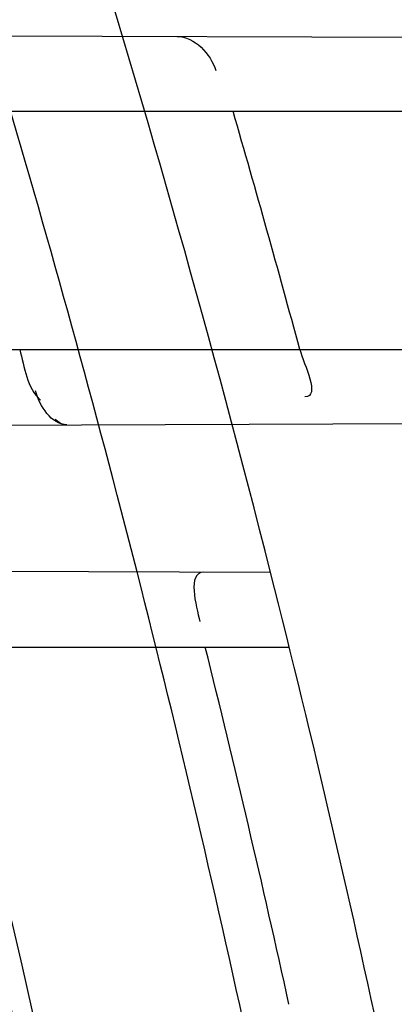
# Model space of a CAD drawing. Header units: millimetres. Extents: x 0 to 297, y 0 to 210.
# Tile 50 of 256: x 145.2265 to 145.2375, y 91.1525 to 91.1815. Entities that reach past the tile are written whole.
import ezdxf

# ---------------------------------------------------------------- set-up
doc = ezdxf.new("R2010")
doc.units = ezdxf.units.MM
doc.header["$LTSCALE"] = 16.335
doc.layers.get('0').update_dxf_attribs({"linetype": 'CONTINUOUS'})
for name, color, linetype in [('01_GLOBAL', 7, 'CONTINUOUS'), ('INTFCLR_1', 7, 'CONTINUOUS'), ('INTFCLR_144815', 7, 'CONTINUOUS')]:
    doc.layers.add(name, color=color, linetype=linetype)

msp = doc.modelspace()

# ---------------------------------------------------------------- linework, layer by layer
at = {"color": 7, "linetype": 'Continuous'}
msp.add_circle((145.8748034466, 92.1344639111), 2.66, dxfattribs=at)
at = {"color": 9, "linetype": 'Continuous'}
msp.add_arc((145.8748034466, 92.1344639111), 2.6259090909, 182.9674534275, 267.0325465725, dxfattribs=at)
at = {"layer": '01_GLOBAL', "color": 7, "linetype": 'Continuous'}
msp.add_circle((145.8748034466, 92.1344639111), 2.695, dxfattribs=at)
at = {"layer": 'INTFCLR_1', "color": 9, "linetype": 'Continuous'}
for p, q in [((145.2069335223, 91.1810558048), (145.268307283, 91.1808415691)), ((145.2087624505, 91.17876820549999), (145.2688339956, 91.17876820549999)), ((145.2108577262, 91.17176820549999), (145.2706262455, 91.17176820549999)), ((145.2104119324, 91.1694927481), (145.271158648, 91.169704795)), ((145.2338381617, 91.16521188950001), (145.2095157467, 91.1652967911)), ((145.2094353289, 91.1630182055), (145.2343878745, 91.1630182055))]:
    msp.add_line(p, q, dxfattribs=at)
at = {"layer": 'INTFCLR_1', "color": 7, "linetype": 'Continuous'}
msp.add_lwpolyline([(145.2275031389, 91.1697225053), (145.2275444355, 91.16968735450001), (145.2275850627, 91.1696561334), (145.2276250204, 91.16962892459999), (145.2276644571, 91.16960575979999), (145.2277032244, 91.16958676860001), (145.2277408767, 91.1695720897), (145.2277772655, 91.1695617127), (145.2278125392, 91.1695555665), (145.227846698, 91.16955360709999)], dxfattribs=at)
at = {"layer": 'INTFCLR_1', "color": 6, "linetype": 'Continuous'}
for centre, radius, start, end in [((144.8596077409, 91.07026820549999), 0.4224162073, 270, 90.00000002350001), ((144.8596077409, 91.07026820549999), 0.4014439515, 270, 90.00000002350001), ((144.8590283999, 91.0702703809), 0.3891373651, 15.1191837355, 16.189568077), ((144.8596077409, 91.07026820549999), 0.3860864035, 11.9691311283, 14.2357984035), ((144.8599389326, 91.07027231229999), 0.3833655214, 12.3883355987, 14.0002124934)]:
    msp.add_arc(centre, radius, start, end, dxfattribs=at)
at = {"layer": 'INTFCLR_1', "color": 9, "linetype": 'Continuous'}
for centre, radius, start, end in [((144.8596077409, 91.07026820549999), 0.3860864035, 14.2357984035, 17.3348347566), ((144.8630307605, 91.0702689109), 0.3729410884, 346.8723352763, 13.1275089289), ((144.8629710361, 91.07026820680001), 0.3699364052, 346.8756062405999, 13.1243934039)]:
    msp.add_arc(centre, radius, start, end, dxfattribs=at)
for points, knots in [([(145.235167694, 90.93964664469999), (145.2359987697, 90.94190808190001), (145.2376274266, 90.94647450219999), (145.2407305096, 90.9557351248), (145.2457654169, 90.9723575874), (145.2504341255, 90.9918676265), (145.2535169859, 91.00930456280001), (145.2548129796, 91.01820820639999), (145.2554818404, 91.0233579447), (145.2570256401, 91.03628652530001), (145.2586297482, 91.05837735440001), (145.2583725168, 91.0844406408), (145.2571603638, 91.1013307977), (145.2563978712, 91.1091297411), (145.2558364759, 91.114316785), (145.2541019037, 91.12831663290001), (145.2501634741, 91.1507342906), (145.2444881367, 91.1726209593), (145.2404287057, 91.1856112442), (145.2389019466, 91.1902577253), (145.2365792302, 91.1971022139), (145.2313391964, 91.2114116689), (145.2222901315, 91.2324134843), (145.211984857, 91.2522549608), (145.2048007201, 91.26446751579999), (145.2014430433, 91.2699038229), (145.1992124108, 91.27344744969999), (145.1931796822, 91.28276721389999), (145.1830706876, 91.2970707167), (145.1690288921, 91.3144833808), (145.1571354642, 91.32753546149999), (145.1488272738, 91.335878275), (145.1442335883, 91.34029544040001), (145.1378598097, 91.34625257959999), (145.1289384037, 91.35405272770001), (145.1192814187, 91.3616211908), (145.1131582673, 91.3659752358), (145.1101748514, 91.3679776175), (145.1077179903, 91.36955505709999), (145.1055301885, 91.37087160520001), (145.1036031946, 91.37188262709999), (145.1025200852, 91.37238560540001), (145.1016575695, 91.37269323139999), (145.1010609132, 91.3728325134), (145.1005598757, 91.3727568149), (145.1004622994, 91.3722852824), (145.1007027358, 91.3717640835), (145.1011202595, 91.3710418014), (145.1017948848, 91.3701326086), (145.1026939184, 91.3690240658), (145.1038249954, 91.36772389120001), (145.1051758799, 91.366231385), (145.106740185, 91.36454834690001), (145.1092045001, 91.36193938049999), (145.1127127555, 91.35827210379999), (145.1192604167, 91.3514013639), (145.126411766, 91.34369308), (145.1329263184, 91.3363257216), (145.1369531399, 91.33164093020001), (145.143428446, 91.32395035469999), (145.1533417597, 91.3114874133), (145.1663378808, 91.2933552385), (145.175744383, 91.2785527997), (145.1819029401, 91.2680164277), (145.1860815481, 91.2606058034), (145.1932904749, 91.24707920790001), (145.2029180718, 91.2266527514), (145.209559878, 91.2096225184), (145.212649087, 91.20079273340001)], [0, 0, 0, 0, 0.0103790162, 0.0208837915, 0.0420711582, 0.08518389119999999, 0.1071959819, 0.1183353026, 0.1239410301, 0.1295663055, 0.1744258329, 0.2192337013, 0.2417180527, 0.2473539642, 0.2529903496, 0.2641931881, 0.3081223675, 0.3509244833, 0.3614867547, 0.3667496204, 0.3719934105, 0.3926231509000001, 0.4323812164, 0.470412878, 0.488854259, 0.4934078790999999, 0.4979383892, 0.5068921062, 0.5412323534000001, 0.5733304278, 0.6031976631, 0.6172528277, 0.6240454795, 0.630650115, 0.6548352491, 0.6750685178, 0.6834752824, 0.6871962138, 0.6905460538, 0.6960524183, 0.6981915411, 0.6999110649, 0.7012078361, 0.7020914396, 0.7026255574, 0.7031007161, 0.7038824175, 0.7050749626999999, 0.7066970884, 0.7087489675, 0.7112252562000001, 0.7141187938, 0.7174211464, 0.7211233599, 0.729578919, 0.7392839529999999, 0.762009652, 0.7748693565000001, 0.7816473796, 0.7886214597, 0.8181786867, 0.8502212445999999, 0.8846823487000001, 0.8936821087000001, 0.9027944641, 0.9213301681, 0.9597016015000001, 1, 1, 1, 1]), ([(145.1053256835, 91.37126820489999), (145.1058354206, 91.3712681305), (145.1084302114, 91.3702416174), (145.1114097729, 91.368499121), (145.114679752, 91.3664418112), (145.1177098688, 91.36444481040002), (145.1239326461, 91.36010616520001), (145.1337472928, 91.3525686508), (145.1428234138, 91.3447978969), (145.1493077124, 91.338863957), (145.1539781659, 91.3344671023), (145.1624222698, 91.3261665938), (145.1745124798, 91.3131815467), (145.1887911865, 91.29585590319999), (145.1990766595, 91.2816176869), (145.2052148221, 91.27234000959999), (145.2074832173, 91.268814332), (145.2108964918, 91.26340759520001), (145.2181971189, 91.2512662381), (145.2286731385, 91.2315365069), (145.2378781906, 91.2106406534), (145.2432089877, 91.1964014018), (145.2455710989, 91.1895927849), (145.247123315, 91.1849719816), (145.2512489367, 91.17205836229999), (145.2570185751, 91.1502977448), (145.2610247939, 91.1279966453), (145.262788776, 91.1140712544), (145.2633595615, 91.10891295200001), (145.2641347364, 91.10115794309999), (145.2653671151, 91.0843629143), (145.2656287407, 91.0584419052), (145.2639975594, 91.0364740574), (145.2624282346, 91.0236195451), (145.2617481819, 91.01849828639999), (145.2604303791, 91.00964310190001), (145.2572949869, 90.99229775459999), (145.2525471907, 90.9728939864), (145.2474296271, 90.9563683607), (145.2442749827, 90.94715947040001), (145.2426192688, 90.9426185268), (145.2417743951, 90.94036969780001)], [0, 0, 0, 0, 0.0031306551, 0.0166311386, 0.0214593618, 0.0268204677, 0.03892666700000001, 0.0680356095, 0.1027865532, 0.1122690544, 0.1220182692, 0.1421808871, 0.1849821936, 0.2309157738, 0.2799873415, 0.2927705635, 0.2992370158, 0.3057352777, 0.3320402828, 0.3862318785, 0.4428084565, 0.4721382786, 0.4795908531, 0.487069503, 0.5020757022, 0.562848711, 0.6251729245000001, 0.641061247, 0.6490543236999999, 0.6570463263, 0.6889269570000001, 0.7524525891, 0.8160592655, 0.8240370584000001, 0.8319876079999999, 0.8477879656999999, 0.8790177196, 0.9402188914, 0.9703170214, 0.9852457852, 1, 1, 1, 1]), ([(145.212649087, 91.20079273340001), (145.2158606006, 91.1916133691), (145.2216925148, 91.17275051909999), (145.227244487, 91.14850505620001), (145.2299856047, 91.13231217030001), (145.2310878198, 91.1246731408), (145.2317778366, 91.1195330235), (145.2334659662, 91.1053734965), (145.2350886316, 91.0820240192), (145.2348602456, 91.05859168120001), (145.2340091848, 91.0442662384), (145.2336200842, 91.0390385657), (145.2329629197, 91.0312582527), (145.2311506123, 91.014691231), (145.226931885, 90.9897129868), (145.2217743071, 90.96897061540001), (145.21827327, 90.95706637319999), (145.2168531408, 90.95239822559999), (145.2142959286, 90.94439071), (145.2088936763, 90.92893413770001), (145.2002622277, 90.9078650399), (145.191382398, 90.889773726), (145.1856550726, 90.87921407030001), (145.1835773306, 90.87548959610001), (145.1804900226, 90.8700559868), (145.1738400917, 90.85885693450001), (145.1632874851, 90.84274118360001), (145.150351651, 90.825149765), (145.1410235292, 90.8136739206), (145.1356460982, 90.8073751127), (145.133618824, 90.8050242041), (145.1301975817, 90.8011139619), (145.1238773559, 90.79407797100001), (145.116999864, 90.78674904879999), (145.1107938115, 90.7802602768), (145.1070749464, 90.7763568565), (145.1041227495, 90.77316960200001), (145.102218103, 90.77096320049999), (145.1011689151, 90.7695684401), (145.1007337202, 90.76882832), (145.1004699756, 90.7682973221), (145.1005812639, 90.76760633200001), (145.1020539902, 90.7679067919), (145.1036740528, 90.7686832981), (145.1066075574, 90.7702692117), (145.1094057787, 90.7720516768), (145.1117034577, 90.7735828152), (145.1131778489, 90.7745966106), (145.1156556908, 90.7763307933), (145.1196186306, 90.7792322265), (145.1251563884, 90.7835370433), (145.1334349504, 90.7903494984), (145.1408444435, 90.7969946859), (145.1473278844, 90.8032123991), (145.1519747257, 90.8077983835), (145.1603493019, 90.8164330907), (145.1722854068, 90.829897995), (145.1863008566, 90.84780070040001), (145.1963364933, 90.86246668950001), (145.2023017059, 90.87200498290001), (145.2045040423, 90.8756288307), (145.2078179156, 90.8811890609), (145.2148947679, 90.89367373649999), (145.2249952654, 90.9139386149), (145.2319439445, 90.9308745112), (145.2351676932, 90.9396466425)], [0, 0, 0, 0, 0.0419354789, 0.08505031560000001, 0.1071497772, 0.1127379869, 0.1183317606, 0.1295131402, 0.1742263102, 0.2191466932, 0.230445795, 0.2361065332, 0.241751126, 0.2641147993, 0.3079545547, 0.3508736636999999, 0.3561840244, 0.3614616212, 0.3719139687, 0.3924297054, 0.4320526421, 0.4700131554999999, 0.4792642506, 0.483852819, 0.4884035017, 0.5062126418, 0.5400088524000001, 0.5714206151, 0.6003317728, 0.6037560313, 0.6071340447, 0.6137178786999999, 0.6261602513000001, 0.6479155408, 0.6570536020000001, 0.6648783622, 0.6711643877, 0.6757843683, 0.6774462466, 0.6786751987, 0.6794900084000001, 0.6799813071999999, 0.6813020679, 0.6842478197, 0.6888651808, 0.6950795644, 0.6987591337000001, 0.70073729, 0.7027989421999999, 0.7117993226, 0.7219139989, 0.7330405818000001, 0.7580265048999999, 0.7648041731, 0.7717766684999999, 0.7861782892, 0.816667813, 0.8493175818, 0.8841610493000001, 0.8932352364, 0.8978283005, 0.9024468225, 0.9211469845, 0.9596997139, 1, 1, 1, 1]), ([(145.1053256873, 90.7692681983), (145.1051880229, 90.769268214), (145.1048509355, 90.76933467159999), (145.1048682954, 90.769940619), (145.1052289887, 90.77056403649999), (145.1058526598, 90.7714906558), (145.1068032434, 90.77264391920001), (145.1086356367, 90.7747211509), (145.110803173, 90.77699248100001), (145.113215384, 90.7794781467), (145.1159839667, 90.7823058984), (145.1217014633, 90.7881297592), (145.1287122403, 90.7954132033), (145.1351564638, 90.80240928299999), (145.1386445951, 90.8062976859), (145.1407113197, 90.80863540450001), (145.1461908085, 90.8148961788), (145.1556953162, 90.8263034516), (145.1688811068, 90.84380018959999), (145.1796415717, 90.85983729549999), (145.1864241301, 90.8709859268), (145.1895721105, 90.87639380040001), (145.1916900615, 90.880099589), (145.1975256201, 90.89060172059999), (145.2065751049, 90.908597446), (145.2153782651, 90.92957264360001), (145.2208882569, 90.944962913), (145.2234958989, 90.95293463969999), (145.2249438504, 90.95758139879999), (145.2285119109, 90.9694259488), (145.2337695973, 90.990067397), (145.2380725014, 91.0149380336), (145.2399207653, 91.03143377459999), (145.2405908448, 91.039179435), (145.2409875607, 91.0443834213), (145.241855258, 91.0586434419), (145.2420882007, 91.0819727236), (145.2404334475, 91.1052173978), (145.2387124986, 91.1193107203), (145.238008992, 91.12442738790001), (145.2368850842, 91.1320325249), (145.2340893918, 91.1481566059), (145.2284266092, 91.1722973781), (145.222482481, 91.1910649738), (145.2192099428, 91.2001967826)], [0, 0, 0, 0, 0.0008731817, 0.001718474, 0.0032338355, 0.0055641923, 0.008732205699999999, 0.0127298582, 0.0231213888, 0.0286463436, 0.0346993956, 0.04822263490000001, 0.0804125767, 0.0988155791, 0.1085508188, 0.1135449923, 0.1186070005, 0.1613231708, 0.2076862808, 0.2575123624, 0.2837454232, 0.2904461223, 0.2972015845, 0.3108183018, 0.3666504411, 0.4248609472, 0.4549769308, 0.4703146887, 0.4780576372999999, 0.4858477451, 0.5487776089, 0.6130123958, 0.6457680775, 0.6540347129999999, 0.6623246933, 0.6788711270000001, 0.74464742, 0.8101273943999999, 0.8265053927, 0.8346996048, 0.8428861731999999, 0.8752668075, 0.9384714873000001, 1, 1, 1, 1])]:
    msp.add_open_spline(points, degree=3, knots=knots, dxfattribs=at)
at = {"layer": 'INTFCLR_1', "color": 6, "linetype": 'Continuous'}
for points, knots in [([(145.1350652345, 91.37126820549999), (145.1342109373, 91.37126820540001), (145.1357546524, 91.3683275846), (145.1370803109, 91.3667054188), (145.1392467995, 91.36385886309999), (145.1419201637, 91.3606392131), (145.145337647, 91.3565301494), (145.149332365, 91.3517583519), (145.1536170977, 91.34656836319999), (145.1578478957, 91.34135293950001), (145.1617862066, 91.3363852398), (145.1654017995, 91.331722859), (145.1686896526, 91.3273862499), (145.1716611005, 91.3233823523), (145.1743369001, 91.31970203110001), (145.176743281, 91.3163294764), (145.1789048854, 91.31324522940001), (145.1808385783, 91.31044103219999), (145.1825660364, 91.30789847), (145.1841084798, 91.3055965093), (145.185490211, 91.3035084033), (145.1867189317, 91.3016307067), (145.1878098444, 91.2999462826), (145.1887779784, 91.29843766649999), (145.1896459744, 91.2970737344), (145.1906214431, 91.2955292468), (145.191753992, 91.2937193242), (145.1928766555, 91.2919021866), (145.1938510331, 91.29030917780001), (145.1946912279, 91.28892487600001), (145.1956155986, 91.28738878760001), (145.1966371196, 91.28567497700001), (145.1977643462, 91.2837631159), (145.1990081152, 91.2816272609), (145.2003754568, 91.2792470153), (145.201880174, 91.2765873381), (145.2035347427, 91.2736120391), (145.2053542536, 91.2702751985), (145.2073580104, 91.2665186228), (145.2095596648, 91.2622861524), (145.2119715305, 91.25751282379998), (145.214608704, 91.2521191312), (145.2174929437, 91.2459939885), (145.220642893, 91.2390035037), (145.2240752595, 91.2309767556), (145.227802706, 91.2217082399), (145.2318351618, 91.21090431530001), (145.2361179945, 91.19831684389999), (145.2403681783, 91.18429274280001), (145.2442872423, 91.16942297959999), (145.2476657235, 91.15438159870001), (145.2504753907, 91.1392991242), (145.2527156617, 91.12423526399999), (145.2543982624, 91.1091876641), (145.2555287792, 91.0941918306), (145.256117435, 91.079233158), (145.2561708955, 91.0643352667), (145.2556951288, 91.0494844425), (145.2546936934, 91.0346826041), (145.2531693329, 91.01994161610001), (145.2511191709, 91.00523180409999), (145.2485428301, 90.9905728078), (145.2454275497, 90.9759328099), (145.2417708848, 90.9613303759), (145.2376203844, 90.94696810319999), (145.2332204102, 90.9335438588), (145.2288852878, 90.92162630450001), (145.2248596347, 90.9114479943), (145.2211587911, 90.90270194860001), (145.2177663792, 90.89512937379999), (145.2146668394, 90.8885329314), (145.2118379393, 90.8827508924), (145.2092594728, 90.87766290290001), (145.2069119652, 90.8731710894), (145.2047820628, 90.869201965), (145.2028538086, 90.86569136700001), (145.2011073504, 90.8625761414), (145.1995253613, 90.8598041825), (145.1980916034, 90.85733143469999), (145.1967959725, 90.8551286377), (145.1956290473, 90.85316932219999), (145.1945782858, 90.85142412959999), (145.1936278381, 90.84986076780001), (145.1927650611, 90.8484539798), (145.1919665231, 90.8471621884), (145.1911689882, 90.845881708), (145.1903111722, 90.84451464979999), (145.1893416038, 90.842982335), (145.1882509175, 90.8412749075), (145.1870226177, 90.8393719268), (145.1856376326, 90.83725116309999), (145.1840803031, 90.8348962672), (145.1823329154, 90.83229124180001), (145.1803729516, 90.82941478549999), (145.1781781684, 90.82624664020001), (145.1757236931, 90.82276863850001), (145.1729902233, 90.8189712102), (145.1699514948, 90.8148382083), (145.1665806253, 90.81035527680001), (145.1628687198, 90.8055344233), (145.1588145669, 90.8003903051), (145.1544498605, 90.7949847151), (145.149996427, 90.78957611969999), (145.1458273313, 90.78459071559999), (145.1422457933, 90.7802896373), (145.1394492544, 90.7769290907), (145.1371773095, 90.773959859), (145.1358081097, 90.7722873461), (145.134193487, 90.7692682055), (145.1350652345, 90.7692682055)], [0, 0, 0, 0, 0.0038604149, 0.007501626, 0.0124785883, 0.0188917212, 0.0268498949, 0.0364677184, 0.0470694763, 0.05724446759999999, 0.0668187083, 0.0757144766, 0.08390537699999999, 0.0914099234, 0.09824517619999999, 0.1044667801, 0.1101313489, 0.1152642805, 0.1198589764, 0.1240215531, 0.1277856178, 0.1311734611, 0.1341617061, 0.1368541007, 0.1392736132, 0.1414672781, 0.1451087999, 0.148921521, 0.1511192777, 0.1535471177, 0.1562389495, 0.1592204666, 0.1625628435, 0.1662680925, 0.1703891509, 0.1749670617, 0.1800766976, 0.185772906, 0.1921414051, 0.1993155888, 0.2073311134, 0.2163077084, 0.2264451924, 0.2379233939, 0.2509534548, 0.2658909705, 0.2830621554, 0.3030578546, 0.3259639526, 0.3492662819, 0.3725305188, 0.395610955, 0.4185782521, 0.4413347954, 0.4640172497, 0.4865192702, 0.5089682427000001, 0.5313242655, 0.5536477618, 0.5759939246, 0.5982772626, 0.6207472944, 0.6432362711, 0.6658996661, 0.6887559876, 0.7107777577, 0.7297237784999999, 0.7460531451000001, 0.7602331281, 0.7726347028, 0.7835467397, 0.7931663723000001, 0.8017211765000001, 0.8093215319, 0.8160683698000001, 0.8220757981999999, 0.8274205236, 0.83220661, 0.8364980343, 0.8403367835, 0.8437547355, 0.8468031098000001, 0.8495420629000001, 0.8520223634, 0.8542604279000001, 0.8564046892, 0.8588391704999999, 0.8615533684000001, 0.8645986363, 0.8679945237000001, 0.8717882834, 0.8760445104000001, 0.8807522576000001, 0.8859628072, 0.8917731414, 0.8981681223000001, 0.9051985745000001, 0.9129160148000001, 0.9213486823, 0.930543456, 0.9404096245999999, 0.9509435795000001, 0.9619432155, 0.9720502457, 0.9803711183, 0.9870628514, 0.9922716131, 0.9960607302, 1, 1, 1, 1]), ([(145.1350652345, 90.7692682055), (145.1360387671, 90.7692682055), (145.1377271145, 90.77040596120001), (145.1403228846, 90.77196865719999), (145.1432989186, 90.7741311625), (145.1469787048, 90.7769487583), (145.1513602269, 90.78054609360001), (145.156189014, 90.78473927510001), (145.1610884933, 90.78922212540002), (145.16571304, 90.7936532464), (145.1699506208, 90.7978753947), (145.1738079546, 90.80185999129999), (145.1773032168, 90.80558700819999), (145.1804624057, 90.8090520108), (145.1833068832, 90.8122538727), (145.1858602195, 90.8151948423), (145.1881553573, 90.8178946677), (145.1902110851, 90.8203591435), (145.1920499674, 90.8226010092), (145.1936917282, 90.8246337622), (145.195161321, 90.8264787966), (145.1964960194, 90.82817546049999), (145.197810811, 90.82986574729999), (145.1992115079, 90.83168840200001), (145.2006985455, 90.83364987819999), (145.2021699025, 90.8356183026), (145.203615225, 90.83757754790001), (145.2051191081, 90.8396441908), (145.2067839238, 90.8419664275), (145.2086446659, 90.8446056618), (145.2107239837, 90.8476123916), (145.2130437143, 90.8510414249), (145.2156231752, 90.85494957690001), (145.2184823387, 90.85940686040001), (145.2216518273, 90.8645112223), (145.2251614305, 90.87037537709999), (145.229038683, 90.8771369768), (145.2333125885, 90.884978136), (145.2380078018, 90.89411228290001), (145.2431555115, 90.9048590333), (145.2486552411, 90.91737134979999), (145.2541538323, 90.9312561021), (145.2592951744, 90.9458952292), (145.2638614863, 90.9607341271), (145.2678132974, 90.9756278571), (145.2711637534, 90.9905604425), (145.2739112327, 91.005452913), (145.2760779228, 91.0203457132), (145.2776685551, 91.03517539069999), (145.2786982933, 91.0499655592), (145.2791763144, 91.06470155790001), (145.2791102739, 91.0793859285), (145.2785051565, 91.09402740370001), (145.2773642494, 91.1086166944), (145.2756872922, 91.1231600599), (145.2734729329, 91.13765537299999), (145.2707211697, 91.1520804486), (145.2674209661, 91.16646759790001), (145.2635667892, 91.1807987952), (145.259139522, 91.19509062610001), (145.254151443, 91.2092704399), (145.2488018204, 91.2228033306), (145.2434345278, 91.23506080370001), (145.238408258, 91.245610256), (145.2338248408, 91.2545835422), (145.2296571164, 91.2622860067), (145.2258775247, 91.26893157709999), (145.2224553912, 91.2746994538), (145.2193628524, 91.2797261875), (145.216567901, 91.28412676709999), (145.2140471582, 91.2879848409), (145.2117761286, 91.29137679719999), (145.209737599, 91.2943566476), (145.2079066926, 91.2969818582), (145.20627007, 91.2992895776), (145.2048016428, 91.30132990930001), (145.203482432, 91.3031390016), (145.202221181, 91.30484800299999), (145.2009100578, 91.3066043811), (145.1994654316, 91.308515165), (145.1979774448, 91.3104559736), (145.1964846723, 91.3123763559), (145.1949729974, 91.31429626), (145.1933137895, 91.31637424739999), (145.1914604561, 91.3186591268), (145.1893845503, 91.3211745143), (145.1870661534, 91.32393108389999), (145.1844777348, 91.3269433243), (145.1815962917, 91.3302189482), (145.1783918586, 91.3337676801), (145.174841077, 91.3375879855), (145.1709238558, 91.34167041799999), (145.1666153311, 91.3459993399), (145.1619164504, 91.3505367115), (145.1569054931, 91.35515789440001), (145.1519289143, 91.3595100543), (145.1473729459, 91.36327579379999), (145.1435388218, 91.36622737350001), (145.1404516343, 91.3684830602), (145.1377826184, 91.3700958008), (145.1360568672, 91.37126820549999), (145.1350652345, 91.37126820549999)], [0, 0, 0, 0, 0.0042187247, 0.0081401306, 0.0133978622, 0.0200459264, 0.0282638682, 0.0379443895, 0.0477615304, 0.05703690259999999, 0.0656973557, 0.0736821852, 0.0810680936, 0.0878383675, 0.0940009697, 0.0996271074, 0.1047154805, 0.1093563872, 0.1135342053, 0.1172803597, 0.1206792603, 0.1237557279, 0.1266349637, 0.1299589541, 0.1337168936, 0.1373013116, 0.1406085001, 0.1442672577, 0.148377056, 0.1529904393, 0.1582606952, 0.164218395, 0.1709303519, 0.1785521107, 0.1871652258, 0.1969659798, 0.2081658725, 0.2209392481, 0.2356613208, 0.2526660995, 0.2725685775, 0.2948769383, 0.3173640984, 0.3397873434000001, 0.3621386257, 0.3841211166, 0.4060891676, 0.4277469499, 0.4493218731, 0.470705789, 0.4919793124, 0.5131981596, 0.5343255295, 0.5554668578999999, 0.5765984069, 0.5977513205, 0.6189954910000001, 0.6402209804, 0.6617015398, 0.6832900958, 0.7050415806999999, 0.7268239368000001, 0.7463339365, 0.7630160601, 0.7774553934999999, 0.7899931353, 0.8009638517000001, 0.8105830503, 0.8190545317, 0.8265380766, 0.8331730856, 0.8390248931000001, 0.8442268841, 0.8488182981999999, 0.8528943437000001, 0.8564866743, 0.8597116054, 0.8625968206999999, 0.8656908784, 0.8692094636, 0.8729771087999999, 0.8762884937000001, 0.879749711, 0.8835661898, 0.8878115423, 0.8924986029, 0.8976989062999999, 0.9034198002, 0.9097088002, 0.9166034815, 0.9241390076, 0.9323094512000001, 0.9411199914, 0.9506041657, 0.9606137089, 0.9706541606, 0.9792553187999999, 0.9862062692, 0.9916647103, 0.9957028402, 1, 1, 1, 1])]:
    msp.add_open_spline(points, degree=3, knots=knots, dxfattribs=at)
for points in [[(145.231086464, 91.18097149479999), (145.2315932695, 91.1809697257), (145.2320840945, 91.1804509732), (145.2322254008, 91.17996426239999)], [(145.2346959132, 91.17176820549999), (145.2348180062, 91.17131631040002), (145.2353130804, 91.1703734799), (145.2348449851, 91.17037184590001)], [(145.2318637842, 91.1652187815), (145.2313795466, 91.1652204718), (145.2316425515, 91.1642396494), (145.2317597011, 91.16376979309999)]]:
    msp.add_open_spline(points, degree=3, dxfattribs=at)
at = {"layer": 'INTFCLR_1', "color": 7, "linetype": 'Continuous'}
for points in [[(145.2264598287, 91.17176820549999), (145.2266043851, 91.17125219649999), (145.2266689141, 91.17063501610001), (145.2270717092, 91.17028157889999)], [(145.2278466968, 91.1695536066), (145.2273950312, 91.16955195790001), (145.2270462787, 91.1701124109), (145.2269260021, 91.1705477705)]]:
    msp.add_open_spline(points, degree=3, dxfattribs=at)
at = {"layer": 'INTFCLR_144815', "color": 6, "linetype": 'Continuous'}
for radius in [0.4466793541, 0.4256665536]:
    msp.add_circle((144.8596077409, 91.07026820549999), radius, dxfattribs=at)
for radius, start, end in [(0.6157754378, 313.9937911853, 154.5150993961), (0.5947754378, 312.9543589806, 154.5144414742), (0.5751005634, 282.2440355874, 71.2863570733), (0.4537777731, 308.490992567, 51.50900743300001), (0.4747905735, 316.9838592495, 43.0161407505), (0.4480128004, 313.9992414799, 46.00075850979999)]:
    msp.add_arc((144.8596077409, 91.07026820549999), radius, start, end, dxfattribs=at)
at = {"layer": 'INTFCLR_144815', "color": 9, "linetype": 'Continuous'}
for centre, radius, start, end in [((144.8596077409, 91.07026820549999), 0.5712784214, 292.4997540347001, 54.0964566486), ((144.8596102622, 91.0702693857), 0.5153523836, 292.4997540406, 54.09645665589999), ((144.8596257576, 91.0702725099), 0.5066391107, 311.2505121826, 48.7494878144), ((144.859607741, 91.07026820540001), 0.4617768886, 314.0862202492, 45.9137797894), ((144.8596077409, 91.07026820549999), 0.450734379, 313.8592910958, 46.1407088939), ((144.8596077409, 91.07026820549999), 0.4477854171, 314.0319604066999, 45.9680396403)]:
    msp.add_arc(centre, radius, start, end, dxfattribs=at)
at = {"layer": 'INTFCLR_144815', "color": 6, "linetype": 'Continuous'}
for points, knots in [([(145.2825648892, 91.07026820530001), (145.2825648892, 91.0724680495), (145.282532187, 91.07686829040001), (145.2823850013, 91.08346837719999), (145.2821395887, 91.0900684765), (145.2817957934, 91.0966686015), (145.2813534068, 91.10326862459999), (145.2808121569, 91.1098685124), (145.280171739, 91.116467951), (145.2794317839, 91.12306678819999), (145.2785919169, 91.12966449), (145.2776516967, 91.1362607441), (145.2766107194, 91.1428547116), (145.2754685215, 91.1494457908), (145.2742247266, 91.1560327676), (145.2728788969, 91.162614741), (145.2714307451, 91.1691900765), (145.2698799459, 91.1757574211), (145.2682264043, 91.1823145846), (145.2664700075, 91.1888596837), (145.2646109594, 91.1953899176), (145.2626494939, 91.2019027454), (145.260586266, 91.2083946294), (145.2584220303, 91.21486222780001), (145.2561580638, 91.22130118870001), (145.2537958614, 91.2277072), (145.2513375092, 91.2340750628), (145.2487855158, 91.24039929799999), (145.2461430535, 91.2466736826), (145.243413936, 91.25289146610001), (145.2406027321, 91.2590452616), (145.2377148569, 91.2651270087), (145.2347566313, 91.2711280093), (145.2317353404, 91.277038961), (145.2286592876, 91.2828499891), (145.2255378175, 91.28855072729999), (145.2223813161, 91.2941304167), (145.2192011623, 91.29957806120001), (145.2160096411, 91.30488260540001), (145.2128197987, 91.31003316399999), (145.2096452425, 91.3150192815), (145.2064998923, 91.319831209), (145.2033976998, 91.32446017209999), (145.2003523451, 91.3288986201), (145.1973769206, 91.33314045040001), (145.1944836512, 91.33718115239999), (145.1916836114, 91.34101794), (145.1889866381, 91.34464961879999), (145.1864013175, 91.3480763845), (145.1839350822, 91.3512995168), (145.1815937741, 91.35432180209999), (145.1793814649, 91.357147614), (145.1773002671, 91.35978303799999), (145.1753509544, 91.3622350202), (145.1735333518, 91.364510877), (145.1718468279, 91.36661771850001), (145.1702903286, 91.3685624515), (145.168862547, 91.3703516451), (145.1675620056, 91.371991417), (145.1663872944, 91.37348740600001), (145.1653367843, 91.374844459), (145.1644092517, 91.3760681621), (145.1636017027, 91.3771604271), (145.1629160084, 91.3781335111), (145.1623391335, 91.3789669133), (145.1618093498, 91.3798980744), (145.161227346, 91.38056444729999), (145.1612445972, 91.38176247), (145.1615550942, 91.38176808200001)], [0, 0, 0, 0, 0.0193188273, 0.0386418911, 0.05797372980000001, 0.0773181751, 0.0966800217, 0.1160624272, 0.1354702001, 0.1549057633, 0.1743738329, 0.1938759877, 0.2134167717, 0.2329964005, 0.2526187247, 0.2722829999, 0.2919923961, 0.3117443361, 0.3315407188, 0.3513772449, 0.37125414, 0.391164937, 0.4111075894, 0.4310729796, 0.4510561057, 0.4710451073, 0.4910305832, 0.5109984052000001, 0.5309330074, 0.5508166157, 0.5706284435, 0.590344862, 0.6099392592, 0.6293819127, 0.6486401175, 0.6676780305, 0.6864570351, 0.7049360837, 0.7230721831, 0.7408210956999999, 0.7581383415, 0.7749801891, 0.7913047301, 0.8070730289, 0.822250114, 0.8368060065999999, 0.8507161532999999, 0.8639624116, 0.8765312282, 0.8884132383, 0.8996029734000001, 0.9101049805, 0.9199296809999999, 0.9290934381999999, 0.9376135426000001, 0.9455077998, 0.9527934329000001, 0.9594885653, 0.9656100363, 0.9711731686, 0.9761922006, 0.9806816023, 0.9846553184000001, 0.9881278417, 0.9911127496, 0.9936230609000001, 0.9972727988, 1, 1, 1, 1]), ([(145.1715348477, 90.75876832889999), (145.1712150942, 90.75877420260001), (145.1712119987, 90.7600066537), (145.1717859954, 90.7606973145), (145.1723169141, 90.76165810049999), (145.1728921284, 90.7625179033), (145.1735763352, 90.7635211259), (145.1743814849, 90.7646468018), (145.17530592, 90.76590735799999), (145.1763525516, 90.7673048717), (145.1775225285, 90.7688449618), (145.1788179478, 90.77053327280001), (145.1802417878, 90.7723776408), (145.1817966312, 90.7743857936), (145.1834827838, 90.77656326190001), (145.1852973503, 90.77891214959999), (145.1872357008, 90.7814329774), (145.189295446, 90.7841297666), (145.1914790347, 90.78701356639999), (145.1937896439, 90.79009740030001), (145.1962240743, 90.79338687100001), (145.1987743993, 90.7968818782), (145.2014309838, 90.8005803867), (145.2041860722, 90.8044833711), (145.2070298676, 90.8085892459), (145.2099514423, 90.81289490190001), (145.2129388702, 90.817395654), (145.215979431, 90.8220852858), (145.2190598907, 90.8269562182), (145.2221667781, 90.8319996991), (145.2252866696, 90.83720604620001), (145.2284064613, 90.84256492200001), (145.2315136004, 90.8480656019), (145.2345962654, 90.8536972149), (145.2376434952, 90.8594489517), (145.2406452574, 90.8653102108), (145.2435925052, 90.8712707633), (145.2464771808, 90.87732085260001), (145.2492921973, 90.8834512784), (145.2520314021, 90.8896534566), (145.2546894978, 90.8959194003), (145.2572619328, 90.9022416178), (145.2597453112, 90.9086143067), (145.2621317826, 90.9150187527), (145.2644188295, 90.921447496), (145.2666074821, 90.927902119), (145.2687002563, 90.9343905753), (145.2706975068, 90.94091510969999), (145.2725965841, 90.9474676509), (145.2743963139, 90.9540444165), (145.2760946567, 90.9606370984), (145.2776905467, 90.96723941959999), (145.2791843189, 90.97385019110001), (145.2805765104, 90.98046922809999), (145.2818676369, 90.98709652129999), (145.2830580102, 90.9937313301), (145.2841477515, 91.0003718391), (145.2851369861, 91.0070158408), (145.2860260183, 91.01366199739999), (145.2868152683, 91.0203099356), (145.2875051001, 91.02695916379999), (145.2880958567, 91.0336093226), (145.2885878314, 91.04025993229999), (145.2889813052, 91.0469109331), (145.289276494, 91.0535620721), (145.2894735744, 91.06021341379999), (145.2895726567, 91.0668647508), (145.2895738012, 91.0735161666), (145.2894770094, 91.0801674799), (145.2892822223, 91.0868188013), (145.2889893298, 91.09346994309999), (145.2885981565, 91.1001209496), (145.2881084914, 91.1067715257), (145.2875200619, 91.1134215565), (145.2868325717, 91.1200706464), (145.2860456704, 91.126718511), (145.2851589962, 91.13336461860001), (145.2841721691, 91.14000833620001), (145.2830848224, 91.14664879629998), (145.2818965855, 91.15328508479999), (145.2806070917, 91.15991620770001), (145.2792161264, 91.166540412), (145.2777236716, 91.17315528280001), (145.27612979, 91.1797584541), (145.2744344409, 91.18634824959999), (145.2726374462, 91.1929236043), (145.2707388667, 91.19948263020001), (145.2687392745, 91.2060219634), (145.2666397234, 91.21253728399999), (145.2644415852, 91.2190240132), (145.2621464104, 91.2254777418), (145.2597562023, 91.23189351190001), (145.2572735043, 91.2382657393), (145.2547014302, 91.2445882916), (145.2520437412, 91.25085444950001), (145.2493049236, 91.25705687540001), (145.2464902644, 91.26318759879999), (145.2436059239, 91.26923801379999), (145.240658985, 91.2751989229), (145.2376574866, 91.2810606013), (145.2346104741, 91.28681281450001), (145.231527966, 91.2924449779), (145.2284209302, 91.2979462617), (145.2253011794, 91.30330580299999), (145.2221812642, 91.3085128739), (145.2190742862, 91.31355713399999), (145.2159936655, 91.3184289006), (145.2129528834, 91.323119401), (145.209965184, 91.3276210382), (145.207043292, 91.331927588), (145.2041991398, 91.3360343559), (145.2014436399, 91.33993825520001), (145.1987864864, 91.3436378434), (145.1962360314, 91.34713327), (145.1937992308, 91.35042615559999), (145.1914816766, 91.3535193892), (145.1892876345, 91.3564169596), (145.1872201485, 91.3591237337), (145.1852811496, 91.36164526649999), (145.1834716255, 91.3639875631), (145.1817917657, 91.36615689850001), (145.1802410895, 91.36815967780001), (145.1788186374, 91.3700022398), (145.1775230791, 91.3716907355), (145.1763528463, 91.3732311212), (145.1753062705, 91.37462867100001), (145.1743814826, 91.3758893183), (145.1735770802, 91.3770151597), (145.1728902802, 91.378018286), (145.1723225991, 91.3788786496), (145.1718630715, 91.3796692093), (145.171402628, 91.38041122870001), (145.1710534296, 91.38175923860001), (145.1715348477, 91.38176808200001)], [0, 0, 0, 0, 0.0014103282, 0.0032894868, 0.0045784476, 0.006109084, 0.0078878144, 0.009921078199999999, 0.0122159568, 0.0147800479, 0.0176210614, 0.0207450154, 0.0241645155, 0.0278962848, 0.0319450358, 0.0363094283, 0.0409856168, 0.0459681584, 0.0512740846, 0.0569372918, 0.0629614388, 0.06932079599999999, 0.0760170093, 0.0830428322, 0.09038864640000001, 0.09804223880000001, 0.1059886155, 0.1142106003, 0.1226891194, 0.1314036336, 0.1403327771, 0.1494548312, 0.1587482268, 0.1681920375, 0.1777662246, 0.1874518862, 0.1972313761, 0.2070885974, 0.2170088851, 0.2269790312, 0.2369874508, 0.247023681, 0.2570780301, 0.2671479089, 0.2771627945, 0.2871678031, 0.297203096, 0.3072268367, 0.3172573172, 0.3272873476, 0.3372951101, 0.3472786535, 0.3572404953, 0.3671820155, 0.3771057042, 0.38701475, 0.3969071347, 0.4067804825, 0.4166362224, 0.4264761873, 0.4363022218, 0.4461151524, 0.4559173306, 0.4657100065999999, 0.4754958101, 0.4852761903, 0.4950537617, 0.5048299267, 0.514607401, 0.5243876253, 0.5341732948, 0.5439658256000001, 0.5537677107, 0.5635801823, 0.5734055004, 0.5832449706, 0.5931003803, 0.6029729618, 0.6128636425, 0.6227732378, 0.6327028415, 0.6426530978, 0.6526214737, 0.6626060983, 0.6726078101, 0.6826271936, 0.6926651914, 0.7027189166, 0.7127821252, 0.7228511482, 0.7329216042, 0.7429877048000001, 0.7530428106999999, 0.7630790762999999, 0.7730874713, 0.7830577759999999, 0.7929782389, 0.8028356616, 0.8126154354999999, 0.8223014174, 0.8318761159, 0.8413205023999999, 0.8506146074, 0.8597374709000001, 0.8686675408, 0.8773831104, 0.8858627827, 0.8940860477, 0.9020337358, 0.9096886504, 0.9170358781, 0.9240630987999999, 0.9307608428, 0.9371226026, 0.9431446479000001, 0.9488258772, 0.9541674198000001, 0.9591725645, 0.9638462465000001, 0.9681947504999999, 0.9722253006, 0.9759458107, 0.979364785, 0.9824904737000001, 0.9853313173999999, 0.9878955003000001, 0.9901906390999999, 0.9922241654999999, 0.994002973, 0.9955336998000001, 0.9968227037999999, 0.9978766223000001, 1, 1, 1, 1]), ([(145.1421340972, 91.37126820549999), (145.141854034, 91.37126820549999), (145.1417650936, 91.37021038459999), (145.1424894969, 91.3693784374), (145.143367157, 91.3678777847), (145.1447612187, 91.3660934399), (145.1465613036, 91.3637858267), (145.148808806, 91.3610378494), (145.15150356, 91.3577710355), (145.1546511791, 91.35396994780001), (145.1582867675, 91.34954750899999), (145.1624048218, 91.344466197), (145.16699477, 91.33867882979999), (145.1720315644, 91.3321472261), (145.1774486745, 91.3248771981), (145.1831935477, 91.3168503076), (145.1891616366, 91.3081201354), (145.19527173, 91.2987116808), (145.2014126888, 91.2887078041), (145.2074988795, 91.2781671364), (145.2134387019, 91.26717904), (145.2191667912, 91.25580768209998), (145.2246200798, 91.24413429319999), (145.2297609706, 91.2322080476), (145.2345518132, 91.2200961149), (145.2389754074, 91.20783206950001), (145.2430148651, 91.1954618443), (145.246661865, 91.1830173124), (145.2499164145, 91.1705126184), (145.2527714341, 91.157993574), (145.2552383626, 91.14543575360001), (145.2573125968, 91.13288842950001), (145.2590034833, 91.12032425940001), (145.2603109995, 91.1077828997), (145.2612405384, 91.09525508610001), (145.2617956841, 91.08275225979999), (145.2619187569, 91.0744266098), (145.2619187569, 91.0702682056)], [0, 0, 0, 0, 0.0025344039, 0.005901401, 0.0109295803, 0.0177704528, 0.0265540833, 0.0373505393, 0.04991676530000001, 0.0648695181, 0.0820131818, 0.1017234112, 0.1240566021, 0.1488553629, 0.1763609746, 0.2060970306, 0.2381748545, 0.2720515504, 0.3076064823, 0.3443876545, 0.3821831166, 0.4206251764, 0.4595934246, 0.4987613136, 0.5381325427, 0.5774437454, 0.6167240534, 0.6558745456, 0.6947773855, 0.7336358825, 0.7720551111, 0.8105726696, 0.8487051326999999, 0.8867612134, 0.9246626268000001, 0.9623689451, 1, 1, 1, 1]), ([(145.1816919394, 91.37126820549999), (145.1813689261, 91.37126820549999), (145.181354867, 91.37002508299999), (145.1818990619, 91.3693135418), (145.1824036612, 91.36833271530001), (145.1829511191, 91.36745360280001), (145.1836029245, 91.3664285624), (145.1843702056, 91.3652784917), (145.1852510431, 91.3639914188), (145.1862478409, 91.3625655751), (145.1873615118, 91.36099545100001), (145.1885933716, 91.3592761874), (145.1899443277, 91.35740242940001), (145.1914151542, 91.3553685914), (145.1930061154, 91.3531691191), (145.1947171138, 91.3507983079), (145.1965473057, 91.3482507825), (145.1984952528, 91.34552127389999), (145.2005585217, 91.3426051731), (145.2027337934, 91.33949840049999), (145.2050166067, 91.3361978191), (145.207401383, 91.33270127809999), (145.2098813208, 91.32900788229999), (145.2124484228, 91.3251181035), (145.2150935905, 91.3210338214), (145.2178067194, 91.3167583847), (145.2205768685, 91.3122965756), (145.2233924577, 91.30765452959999), (145.2262415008, 91.3028395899), (145.2291118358, 91.297860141), (145.2319913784, 91.29272536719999), (145.2348683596, 91.2874449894), (145.2377314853, 91.2820290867), (145.2405700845, 91.276487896), (145.2433742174, 91.27083163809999), (145.2461347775, 91.26507030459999), (145.2488435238, 91.25921354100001), (145.2514930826, 91.25327056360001), (145.2540769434, 91.2472500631), (145.2565894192, 91.2411601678), (145.2590255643, 91.23500850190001), (145.2613812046, 91.2288019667), (145.2636527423, 91.2225470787), (145.2658372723, 91.2162495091), (145.2679322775, 91.20991477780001), (145.2699358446, 91.203547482), (145.2718463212, 91.1971521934), (145.2736625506, 91.19073257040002), (145.275383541, 91.18429233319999), (145.2770086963, 91.1778343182), (145.2785375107, 91.171361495), (145.2799697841, 91.1648759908), (145.281305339, 91.1583801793), (145.282544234, 91.1518756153), (145.2836865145, 91.14536413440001), (145.2847323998, 91.1388467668), (145.285682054, 91.13232495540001), (145.2865357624, 91.12579938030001), (145.2872937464, 91.1192711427), (145.2879563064, 91.1127405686), (145.2885236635, 91.10620849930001), (145.2889960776, 91.09967506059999), (145.2893737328, 91.0931409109), (145.2896568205, 91.0866060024), (145.2898454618, 91.0800708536), (145.2899397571, 91.0735353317), (145.2899397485, 91.06699989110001), (145.2898454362, 91.0604643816), (145.2896567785, 91.0539292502), (145.2893736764, 91.04739438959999), (145.2889960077, 91.040860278), (145.2885235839, 91.034326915), (145.2879562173, 91.0277949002), (145.2872936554, 91.02126443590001), (145.2865356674, 91.0147362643), (145.2856819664, 91.00821082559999), (145.2847323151, 91.0016890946), (145.283686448, 90.99517188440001), (145.2825441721, 90.98866045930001), (145.2813053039, 90.98215605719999), (145.2799697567, 90.9756602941), (145.2785375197, 90.9691749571), (145.277008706, 90.9627021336), (145.2753835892, 90.95624426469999), (145.2736625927, 90.9498039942), (145.2718464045, 90.94338450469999), (145.2699359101, 90.9369891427), (145.2679323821, 90.9306219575), (145.2658373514, 90.9242871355), (145.2636528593, 90.9179896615), (145.2613812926, 90.91173468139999), (145.2590256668, 90.9055281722), (145.2565895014, 90.8993764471), (145.2540770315, 90.8932865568), (145.2514931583, 90.8872660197), (145.2488435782, 90.8813229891), (145.2461348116, 90.8754661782), (145.2433742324, 90.86970480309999), (145.2405700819, 90.8640485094), (145.2377314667, 90.8585072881), (145.2348683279, 90.85309136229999), (145.2319913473, 90.8478109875), (145.2291118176, 90.8426762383), (145.2262415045, 90.8376968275), (145.2233924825, 90.83288192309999), (145.220576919, 90.8282399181), (145.2178068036, 90.8237781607), (145.2150937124, 90.8195027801), (145.2124485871, 90.8154185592), (145.2098815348, 90.8115288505), (145.2074016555, 90.8078355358), (145.2050169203, 90.8043390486), (145.2027341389, 90.801038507), (145.2005588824, 90.79793175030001), (145.1984956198, 90.7950156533), (145.1965476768, 90.79228614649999), (145.1947174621, 90.7897385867), (145.1930064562, 90.7873677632), (145.1914154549, 90.7851682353), (145.1899446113, 90.7831343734), (145.1885936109, 90.781260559), (145.1873617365, 90.77954126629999), (145.1862480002, 90.77797109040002), (145.1852512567, 90.77654520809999), (145.1843701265, 90.7752581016), (145.1836036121, 90.77410794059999), (145.1829493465, 90.7730830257), (145.1824091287, 90.7722033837), (145.1819724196, 90.77139682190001), (145.1815362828, 90.7706332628), (145.1812048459, 90.7692682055), (145.1816919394, 90.7692682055)], [0, 0, 0, 0, 0.0014863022, 0.0034583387, 0.00480742, 0.0064070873, 0.008263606, 0.0103831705, 0.0127725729, 0.0154385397, 0.018388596, 0.0216299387, 0.0251705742, 0.0290176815, 0.0331791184, 0.0376612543, 0.0424708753, 0.0476126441, 0.053091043, 0.05890788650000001, 0.0650637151, 0.071556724, 0.0783824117, 0.08553378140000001, 0.09300120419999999, 0.1007725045, 0.1088330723, 0.1171662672, 0.125753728, 0.1345758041, 0.1436120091, 0.1528416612, 0.1622443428, 0.1717998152, 0.1814887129, 0.1912927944, 0.2011949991, 0.2111795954, 0.2212322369, 0.2313400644, 0.2414915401, 0.251676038, 0.2618853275, 0.272110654, 0.2823462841, 0.2925853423, 0.3028240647, 0.3130572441, 0.3232827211, 0.3334966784, 0.3436983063, 0.353884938, 0.364056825, 0.3742120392, 0.3843517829, 0.3944749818, 0.4045834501, 0.4146764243, 0.4247563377, 0.4348229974, 0.4448791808, 0.4549248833, 0.4649631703, 0.4749943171, 0.4850215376, 0.4950452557, 0.505068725, 0.5150924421, 0.5251196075, 0.5351507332, 0.5451888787, 0.5552345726, 0.5652905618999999, 0.5753571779, 0.5854368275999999, 0.5955298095, 0.6056379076, 0.615761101, 0.6259004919, 0.6360558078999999, 0.6462271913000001, 0.6564139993, 0.6666151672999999, 0.6768294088, 0.6870543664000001, 0.6972879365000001, 0.7075261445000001, 0.7177656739, 0.7280008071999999, 0.7382265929, 0.7484354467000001, 0.7586203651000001, 0.7687717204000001, 0.7788795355, 0.7889322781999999, 0.7989169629, 0.8088192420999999, 0.8186233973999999, 0.8283123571, 0.8378678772, 0.8472706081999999, 0.8565002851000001, 0.8655364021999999, 0.8743584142, 0.8829458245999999, 0.8912789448, 0.8993394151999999, 0.9071106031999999, 0.9145779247, 0.9217291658, 0.9285546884, 0.9350475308, 0.9412033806, 0.9470201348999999, 0.9524985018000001, 0.9576403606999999, 0.9624499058, 0.9669322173, 0.9710936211, 0.9749409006, 0.978481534, 0.9817230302, 0.984673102, 0.9873392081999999, 0.9897286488, 0.9918483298, 0.9937048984, 0.9953046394, 0.9966537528, 0.9977587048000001, 1, 1, 1, 1]), ([(145.290839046, 91.07026820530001), (145.290839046, 91.0726157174), (145.2908026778, 91.0773112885), (145.2906389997, 91.0843540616), (145.2903661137, 91.09139623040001), (145.2899838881, 91.09843744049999), (145.2894921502, 91.10547721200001), (145.2888906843, 91.11251506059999), (145.2881792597, 91.1195502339), (145.2873576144, 91.1265820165), (145.2864255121, 91.13360928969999), (145.2853827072, 91.1406309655), (145.2842290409, 91.1476454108), (145.2829643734, 91.15465104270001), (145.2815887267, 91.16164560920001), (145.2801021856, 91.1686268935), (145.2785050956, 91.17559187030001), (145.2767979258, 91.182537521), (145.2749815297, 91.18945988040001), (145.2730569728, 91.1963549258), (145.2710258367, 91.2032176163), (145.2688900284, 91.2100427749), (145.2666520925, 91.2168242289), (145.2643151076, 91.22355536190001), (145.2618829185, 91.23022863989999), (145.2593601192, 91.2368358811), (145.2567521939, 91.2433680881), (145.2540656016, 91.2498154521), (145.251307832, 91.2561674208), (145.2484874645, 91.26241274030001), (145.2456141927, 91.2685395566), (145.2426988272, 91.27453552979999), (145.2397532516, 91.2803880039), (145.2367903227, 91.2860842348), (145.2338237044, 91.2916116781), (145.2308676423, 91.2969583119), (145.2279367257, 91.3021129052), (145.2250455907, 91.3070653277), (145.2222085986, 91.3118068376), (145.2194395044, 91.3163303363), (145.2167511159, 91.3206306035), (145.214155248, 91.3247040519), (145.2116626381, 91.32854858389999), (145.2092828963, 91.33216343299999), (145.2070237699, 91.3355500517), (145.2048909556, 91.33871215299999), (145.2028881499, 91.34165545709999), (145.2010177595, 91.34438656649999), (145.1992812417, 91.3469124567), (145.1976794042, 91.3492400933), (145.1962125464, 91.3513762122), (145.1948806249, 91.3533273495), (145.1936832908, 91.35509915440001), (145.19262015, 91.3566982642), (145.1916900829, 91.3581263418), (145.1908931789, 91.35939912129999), (145.19022483, 91.3604881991), (145.1895787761, 91.3617123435), (145.1889756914, 91.36255828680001), (145.1887748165, 91.3641330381), (145.1891690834, 91.3641399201)], [0, 0, 0, 0, 0.02225245, 0.0445093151, 0.0667750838, 0.0890537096, 0.1113496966, 0.1336661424, 0.1560071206, 0.1783746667, 0.2007723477, 0.2232005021, 0.2456615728, 0.2681539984, 0.2906786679, 0.3132316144, 0.3358115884, 0.3584115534, 0.3810274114, 0.4036483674, 0.4262663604, 0.4488666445, 0.4714362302, 0.493956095, 0.516405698, 0.5387611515, 0.5609948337, 0.5830754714, 0.6049679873, 0.6266337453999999, 0.648030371, 0.6691122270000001, 0.6898308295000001, 0.7101353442, 0.7299737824, 0.7492942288, 0.7680459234, 0.7861801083, 0.8036519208, 0.8204214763, 0.8364545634, 0.8517244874, 0.8662078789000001, 0.8798864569, 0.8927486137, 0.9047971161, 0.9160413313, 0.9264952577, 0.9361748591, 0.945097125, 0.9532791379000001, 0.9607380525, 0.9674902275, 0.9735510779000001, 0.9789355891, 0.9836595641, 0.9877384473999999, 0.9911880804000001, 0.9962621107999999, 1, 1, 1, 1]), ([(145.3115000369, 91.07026820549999), (145.3115000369, 91.07473032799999), (145.3113603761, 91.08365933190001), (145.3107329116, 91.09704848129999), (145.3096849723, 91.11043347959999), (145.308214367, 91.1238107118), (145.3063175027, 91.1371751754), (145.3039919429, 91.1505189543), (145.3012336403, 91.1638300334), (145.2980413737, 91.17709300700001), (145.2944139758, 91.1902869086), (145.2903552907, 91.20338555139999), (145.2858713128, 91.2163547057), (145.2809768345, 91.2291533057), (145.2756920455, 91.2417294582), (145.2700508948, 91.25402457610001), (145.2640962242, 91.2659672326), (145.2578895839, 91.2774791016), (145.2515062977, 91.2884744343), (145.2450357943, 91.2988653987), (145.2385803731, 91.3085695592), (145.2322471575, 91.3175132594), (145.2261431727, 91.3256421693), (145.2203622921, 91.3329218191), (145.2149878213, 91.3393465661), (145.2100767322, 91.34492790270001), (145.2056691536, 91.3496994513), (145.2017857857, 91.3536996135), (145.1984327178, 91.3569868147), (145.1956088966, 91.35957815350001), (145.1933015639, 91.36160129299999), (145.1912894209, 91.3630472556), (145.1899601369, 91.36415372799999), (145.1891690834, 91.3641399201)], [0, 0, 0, 0, 0.0408499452, 0.0817377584, 0.1226908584, 0.1637418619, 0.2049215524, 0.2462459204, 0.2877224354, 0.329349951, 0.3711123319, 0.4129705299, 0.4548685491, 0.4967167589, 0.5383929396, 0.579731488, 0.6205367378, 0.6605415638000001, 0.6994421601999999, 0.7369113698, 0.7725873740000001, 0.8061275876, 0.8372253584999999, 0.8656390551, 0.8912193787, 0.9139002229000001, 0.9336943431, 0.9506758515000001, 0.9649483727, 0.9766362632, 0.9858655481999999, 0.9927569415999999, 1, 1, 1, 1])]:
    msp.add_open_spline(points, degree=3, knots=knots, dxfattribs=at)
at = {"layer": 'INTFCLR_144815', "color": 9, "linetype": 'Continuous'}
for points, knots in [([(145.2022340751, 91.3806847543), (145.2020565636, 91.38053417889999), (145.2021747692, 91.37964001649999), (145.2027953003, 91.37838200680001), (145.203968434, 91.37628109), (145.2065823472, 91.37224539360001), (145.2094210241, 91.36814177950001), (145.2122072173, 91.36414224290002), (145.2145013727, 91.360852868), (145.2190485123, 91.35431354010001), (145.226169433, 91.34385751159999), (145.2327220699, 91.333728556), (145.2373407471, 91.3262870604), (145.2406397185, 91.320872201), (145.2465984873, 91.3107977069), (145.2551099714, 91.29542231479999), (145.2632717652, 91.2790936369), (145.2688351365, 91.26694329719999), (145.2720181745, 91.25964742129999), (145.2768238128, 91.2482528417), (145.2836642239, 91.2304818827), (145.2917386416, 91.2056954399), (145.2974987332, 91.18402038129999), (145.3009660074, 91.16827623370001), (145.3027946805, 91.1589999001), (145.3053720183, 91.1448101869), (145.3084679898, 91.1231376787), (145.3100373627, 91.1036977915), (145.3105249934, 91.0938734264)], [0, 0, 0, 0, 0.0022439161, 0.0070120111, 0.0145616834, 0.0248857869, 0.0536624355, 0.0624935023, 0.07189207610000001, 0.0923184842, 0.1392770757, 0.19383471, 0.2085944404, 0.2237059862, 0.2549574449, 0.3214227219, 0.3930725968, 0.4308712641, 0.4502345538, 0.469804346, 0.5500822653, 0.6337070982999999, 0.7209882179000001, 0.7661541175, 0.7890968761, 0.8121288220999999, 0.9051772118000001, 1, 1, 1, 1]), ([(145.3176333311, 91.0937100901), (145.3171365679, 91.1034672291), (145.3155420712, 91.1227757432), (145.3123972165, 91.14429620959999), (145.3097750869, 91.15838398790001), (145.3079192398, 91.167596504), (145.3043922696, 91.1832327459), (145.2985389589, 91.204758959), (145.2903267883, 91.2293667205), (145.2833813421, 91.2470063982), (145.278496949, 91.2583138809), (145.2752625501, 91.26555722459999), (145.2696069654, 91.2776213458), (145.2613103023, 91.2938304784), (145.2526607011, 91.3090852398), (145.2466069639, 91.31908010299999), (145.243252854, 91.32445151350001), (145.2385584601, 91.33183727), (145.2318942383, 91.3418846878), (145.2246597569, 91.35225547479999), (145.2200368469, 91.3587386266), (145.2177037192, 91.3619998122), (145.2148700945, 91.36596431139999), (145.2119833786, 91.37003142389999), (145.2093208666, 91.3740278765), (145.2081256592, 91.37610993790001), (145.2074895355, 91.37734692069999), (145.2073643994, 91.3782377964), (145.2075406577, 91.3783845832)], [0, 0, 0, 0, 0.0945441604, 0.1873460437, 0.2103231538, 0.2332131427, 0.2782846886, 0.3654193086, 0.4489587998, 0.529211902, 0.5487834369, 0.5681546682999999, 0.6059759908, 0.6777110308, 0.7443035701, 0.7756315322, 0.7907861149, 0.80558492, 0.8603198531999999, 0.9074428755, 0.9279435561, 0.9373780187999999, 0.9462430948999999, 0.9751197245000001, 0.985468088, 0.9930239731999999, 0.9977802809, 1, 1, 1, 1])]:
    msp.add_open_spline(points, degree=3, knots=knots, dxfattribs=at)

doc.saveas('drawing.dxf')
